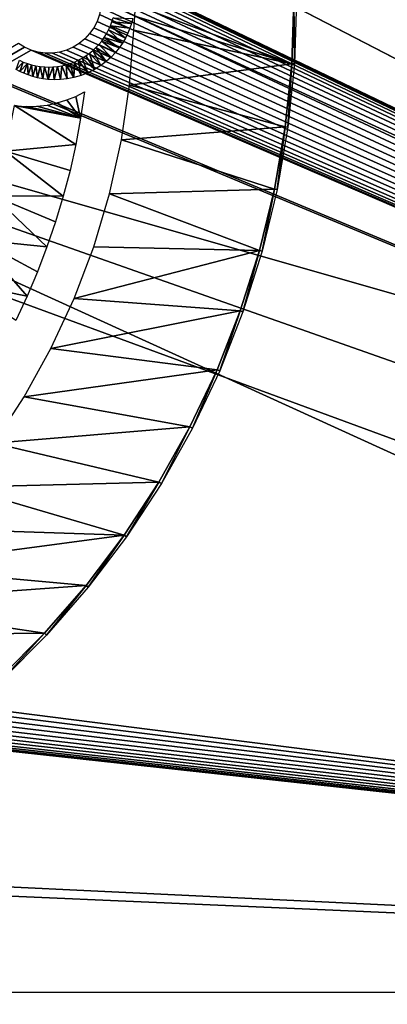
# Model space of a CAD drawing. Header units: millimetres. Extents: x -100 to 100, y -30 to 32.
# Tile 108 of 127: x 10.53 to 16.47, y -16.19 to -0.31. Entities that reach past the tile are written whole.
import ezdxf

# ---------------------------------------------------------------- set-up
doc = ezdxf.new("R2010")
doc.units = ezdxf.units.MM
doc.header["$LTSCALE"] = 81.481481
for name, color, linetype in [('3', 7, 'CONTINUOUS'), ('53', 7, 'CONTINUOUS'), ('6', 7, 'CONTINUOUS'), ('61', 7, 'CONTINUOUS'), ('62', 7, 'CONTINUOUS'), ('65', 7, 'CONTINUOUS'), ('68', 7, 'CONTINUOUS'), ('74', 7, 'CONTINUOUS'), ('75', 7, 'CONTINUOUS'), ('79', 7, 'CONTINUOUS'), ('80', 7, 'CONTINUOUS'), ('81', 7, 'CONTINUOUS'), ('83', 7, 'CONTINUOUS')]:
    doc.layers.add(name, color=color, linetype=linetype)

msp = doc.modelspace()

# ---------------------------------------------------------------- linework, layer by layer
at = {"layer": '3', "color": 7, "linetype": 'Continuous'}
for points in [[(-100, 30, -2), (100, 30, -2), (-100, -30, -2), (-100, 30, -2)], [(-100, -30, -2), (100, 30, -2), (100, -30, -2), (-100, -30, -2)]]:
    msp.add_3dface(points, dxfattribs=at)
at = {"layer": '53', "color": 7, "linetype": 'Continuous'}
for points in [[(79, 27.8, 669.2), (-79, 27.8, 669.2), (79, -27.8, 669.2), (79, 27.8, 669.2)], [(79, -27.8, 669.2), (-79, 27.8, 669.2), (-79, -27.8, 669.2), (79, -27.8, 669.2)]]:
    msp.add_3dface(points, dxfattribs=at)
at = {"layer": '6', "color": 7, "linetype": 'Continuous'}
for points in [[(-98, -28), (98, -28), (-98, 28), (-98, -28)], [(-98, 28), (98, -28), (98, 28), (-98, 28)]]:
    msp.add_3dface(points, dxfattribs=at)
at = {"layer": '61', "color": 7, "linetype": 'Continuous'}
for points in [[(51, 23, 14), (51, -23, 14), (-50, -23, 14), (51, 23, 14)], [(-50, 23, 14), (51, 23, 14), (-50, -23, 14), (-50, 23, 14)]]:
    msp.add_3dface(points, dxfattribs=at)
at = {"layer": '62', "color": 7, "linetype": 'Continuous'}
for points in [[(-50, -23, 18), (51, -23, 18), (-50, 23, 18), (-50, -23, 18)], [(-50, 23, 18), (51, -23, 18), (51, 23, 18), (-50, 23, 18)]]:
    msp.add_3dface(points, dxfattribs=at)
at = {"layer": '65', "linetype": 'Continuous'}
for points in [[(38, -3, 3.1), (38, 3, 3.1), (-5.252, 10.339, 3.1), (38, -3, 3.1)], [(-5.144, 10.298, 3.1), (38, -3, 3.1), (-5.252, 10.339, 3.1), (-5.144, 10.298, 3.1)], [(38, -12, 3.1), (38, -3, 3.1), (-5.144, 10.298, 3.1), (38, -12, 3.1)], [(-5.042, 10.242, 3.1), (38, -12, 3.1), (-5.144, 10.298, 3.1), (-5.042, 10.242, 3.1)], [(11.391, 0.755, 3.1), (38, -12, 3.1), (-5.042, 10.242, 3.1), (11.391, 0.755, 3.1)], [(11.49, 0.694, 3.1), (38, -12, 3.1), (11.391, 0.755, 3.1), (11.49, 0.694, 3.1)], [(11.58, 0.621, 3.1), (38, -12, 3.1), (11.49, 0.694, 3.1), (11.58, 0.621, 3.1)], [(11.659, 0.536, 3.1), (38, -12, 3.1), (11.58, 0.621, 3.1), (11.659, 0.536, 3.1)], [(11.726, 0.442, 3.1), (38, -12, 3.1), (11.659, 0.536, 3.1), (11.726, 0.442, 3.1)], [(11.78, 0.339, 3.1), (38, -12, 3.1), (11.726, 0.442, 3.1), (11.78, 0.339, 3.1)], [(11.818, 0.229, 3.1), (38, -12, 3.1), (11.78, 0.339, 3.1), (11.818, 0.229, 3.1)], [(11.842, 0.116, 3.1), (38, -12, 3.1), (11.818, 0.229, 3.1), (11.842, 0.116, 3.1)], [(11.85, 0, 3.1), (38, -12, 3.1), (11.842, 0.116, 3.1), (11.85, 0, 3.1)], [(46, -16, 3.1), (11.85, 0, 3.1), (11.842, -0.116, 3.1), (46, -16, 3.1)], [(46, -16, 3.1), (38, -12, 3.1), (11.85, 0, 3.1), (46, -16, 3.1)], [(11.818, -0.229, 3.1), (46, -16, 3.1), (11.842, -0.116, 3.1), (11.818, -0.229, 3.1)], [(11.78, -0.339, 3.1), (46, -16, 3.1), (11.818, -0.229, 3.1), (11.78, -0.339, 3.1)], [(11.659, -0.536, 3.1), (46, -16, 3.1), (11.726, -0.442, 3.1), (11.659, -0.536, 3.1)], [(11.726, -0.442, 3.1), (46, -16, 3.1), (11.78, -0.339, 3.1), (11.726, -0.442, 3.1)], [(11.49, -0.694, 3.1), (46, -16, 3.1), (11.58, -0.621, 3.1), (11.49, -0.694, 3.1)], [(11.58, -0.621, 3.1), (46, -16, 3.1), (11.659, -0.536, 3.1), (11.58, -0.621, 3.1)], [(10.609, -0.755, 3.1), (10.51, -0.694, 3.1), (-4.651, -9.565, 3.1), (10.609, -0.755, 3.1)], [(10.715, -0.801, 3.1), (10.609, -0.755, 3.1), (-4.651, -9.565, 3.1), (10.715, -0.801, 3.1)], [(11.285, -0.801, 3.1), (46, -16, 3.1), (11.391, -0.755, 3.1), (11.285, -0.801, 3.1)], [(11.391, -0.755, 3.1), (46, -16, 3.1), (11.49, -0.694, 3.1), (11.391, -0.755, 3.1)], [(46, -16, 3.1), (10.715, -0.801, 3.1), (-4.651, -9.565, 3.1), (46, -16, 3.1)], [(10.715, -0.801, 3.1), (46, -16, 3.1), (10.827, -0.832, 3.1), (10.715, -0.801, 3.1)], [(10.827, -0.832, 3.1), (46, -16, 3.1), (10.942, -0.848, 3.1), (10.827, -0.832, 3.1)], [(10.942, -0.848, 3.1), (46, -16, 3.1), (11.058, -0.848, 3.1), (10.942, -0.848, 3.1)], [(11.058, -0.848, 3.1), (46, -16, 3.1), (11.173, -0.832, 3.1), (11.058, -0.848, 3.1)], [(11.173, -0.832, 3.1), (46, -16, 3.1), (11.285, -0.801, 3.1), (11.173, -0.832, 3.1)], [(-4.693, -9.793, 3.1), (46, -16, 3.1), (-4.664, -9.68, 3.1), (-4.693, -9.793, 3.1)], [(-4.664, -9.68, 3.1), (46, -16, 3.1), (-4.651, -9.565, 3.1), (-4.664, -9.68, 3.1)], [(-4.737, -9.9, 3.1), (46, -16, 3.1), (-4.693, -9.793, 3.1), (-4.737, -9.9, 3.1)], [(-4.866, -10.092, 3.1), (46, -16, 3.1), (-4.795, -10.001, 3.1), (-4.866, -10.092, 3.1)], [(-4.795, -10.001, 3.1), (46, -16, 3.1), (-4.737, -9.9, 3.1), (-4.795, -10.001, 3.1)], [(-4.949, -10.173, 3.1), (46, -16, 3.1), (-4.866, -10.092, 3.1), (-4.949, -10.173, 3.1)], [(-5.252, -10.339, 3.1), (46, -16, 3.1), (-5.144, -10.298, 3.1), (-5.252, -10.339, 3.1)], [(-5.144, -10.298, 3.1), (46, -16, 3.1), (-5.042, -10.242, 3.1), (-5.144, -10.298, 3.1)], [(-5.042, -10.242, 3.1), (46, -16, 3.1), (-4.949, -10.173, 3.1), (-5.042, -10.242, 3.1)], [(-38, -12, 3.1), (46, -16, 3.1), (-5.597, -10.371, 3.1), (-38, -12, 3.1)], [(-5.597, -10.371, 3.1), (46, -16, 3.1), (-5.481, -10.376, 3.1), (-5.597, -10.371, 3.1)], [(-5.481, -10.376, 3.1), (46, -16, 3.1), (-5.365, -10.366, 3.1), (-5.481, -10.376, 3.1)], [(-5.365, -10.366, 3.1), (46, -16, 3.1), (-5.252, -10.339, 3.1), (-5.365, -10.366, 3.1)], [(-46, -16, 3.1), (46, -16, 3.1), (-46, -12, 3.1), (-46, -16, 3.1)], [(-46, -12, 3.1), (46, -16, 3.1), (-38, -12, 3.1), (-46, -12, 3.1)]]:
    msp.add_3dface(points, dxfattribs=at)
at = {"layer": '68', "color": 253, "linetype": 'Continuous', "true_color": 0xaab4c3}
for points in [[(11.438, -1.547, 10.56), (11.513, -1.9, 10.8), (11.291, -1.606, 10.304), (11.438, -1.547, 10.56)], [(11.575, -1.475, 10.8), (11.513, -1.9, 10.8), (11.438, -1.547, 10.56), (11.575, -1.475, 10.8)], [(10.445, -1.694, 8.845), (11.435, -2.323, 10.8), (10.3, -2.429, 8.846), (10.445, -1.694, 8.845)], [(11.513, -1.9, 10.8), (11.435, -2.323, 10.8), (10.445, -1.694, 8.845), (11.513, -1.9, 10.8)], [(10.48, -1.699, 8.905), (11.513, -1.9, 10.8), (10.445, -1.694, 8.845), (10.48, -1.699, 8.905)], [(10.641, -1.71, 9.182), (11.513, -1.9, 10.8), (10.48, -1.699, 8.905), (10.641, -1.71, 9.182)], [(10.807, -1.706, 9.467), (11.513, -1.9, 10.8), (10.641, -1.71, 9.182), (10.807, -1.706, 9.467)], [(10.972, -1.688, 9.752), (11.513, -1.9, 10.8), (10.807, -1.706, 9.467), (10.972, -1.688, 9.752)], [(11.134, -1.654, 10.032), (11.513, -1.9, 10.8), (10.972, -1.688, 9.752), (11.134, -1.654, 10.032)], [(11.291, -1.606, 10.304), (11.513, -1.9, 10.8), (11.134, -1.654, 10.032), (11.291, -1.606, 10.304)], [(11.435, -2.323, 10.8), (11.342, -2.742, 10.8), (10.3, -2.429, 8.846), (11.435, -2.323, 10.8)], [(10.3, -2.429, 8.846), (11.233, -3.158, 10.8), (10.102, -3.153, 8.846), (10.3, -2.429, 8.846)], [(11.342, -2.742, 10.8), (11.233, -3.158, 10.8), (10.3, -2.429, 8.846), (11.342, -2.742, 10.8)], [(10.102, -3.153, 8.846), (10.97, -3.976, 10.8), (9.853, -3.861, 8.846), (10.102, -3.153, 8.846)], [(11.109, -3.569, 10.8), (10.97, -3.976, 10.8), (10.102, -3.153, 8.846), (11.109, -3.569, 10.8)], [(11.233, -3.158, 10.8), (11.109, -3.569, 10.8), (10.102, -3.153, 8.846), (11.233, -3.158, 10.8)], [(9.853, -3.861, 8.846), (10.648, -4.772, 10.8), (9.555, -4.549, 8.846), (9.853, -3.861, 8.846)], [(10.817, -4.377, 10.8), (10.648, -4.772, 10.8), (9.853, -3.861, 8.846), (10.817, -4.377, 10.8)], [(10.97, -3.976, 10.8), (10.817, -4.377, 10.8), (9.853, -3.861, 8.846), (10.97, -3.976, 10.8)], [(10.648, -4.772, 10.8), (10.465, -5.161, 10.8), (9.555, -4.549, 8.846), (10.648, -4.772, 10.8)]]:
    msp.add_3dface(points, dxfattribs=at)
at = {"layer": '74', "color": 253, "linetype": 'Continuous', "true_color": 0xaab4c3}
for points in [[(12.018, -0.346, 3.1), (12.039, -0.279, 3.1), (12.336, -0.37, 11.993), (12.018, -0.346, 3.1)], [(12.336, -0.37, 11.993), (12.039, -0.279, 3.1), (12.357, -0.292, 12.042), (12.336, -0.37, 11.993)], [(11.931, -0.538, 3.1), (11.965, -0.476, 3.1), (12.19, -0.688, 11.65), (11.931, -0.538, 3.1)], [(11.965, -0.476, 3.1), (11.994, -0.412, 3.1), (12.236, -0.609, 11.759), (11.965, -0.476, 3.1)], [(12.19, -0.688, 11.65), (11.965, -0.476, 3.1), (12.236, -0.609, 11.759), (12.19, -0.688, 11.65)], [(11.994, -0.412, 3.1), (12.018, -0.346, 3.1), (12.309, -0.449, 11.93), (11.994, -0.412, 3.1)], [(12.236, -0.609, 11.759), (11.994, -0.412, 3.1), (12.276, -0.529, 11.852), (12.236, -0.609, 11.759)], [(12.276, -0.529, 11.852), (11.994, -0.412, 3.1), (12.309, -0.449, 11.93), (12.276, -0.529, 11.852)], [(12.309, -0.449, 11.93), (12.018, -0.346, 3.1), (12.336, -0.37, 11.993), (12.309, -0.449, 11.93)], [(11.853, -0.655, 3.1), (11.894, -0.598, 3.1), (12.136, -0.765, 11.524), (11.853, -0.655, 3.1)], [(11.894, -0.598, 3.1), (11.931, -0.538, 3.1), (12.19, -0.688, 11.65), (11.894, -0.598, 3.1)], [(12.136, -0.765, 11.524), (11.894, -0.598, 3.1), (12.19, -0.688, 11.65), (12.136, -0.765, 11.524)], [(11.709, -0.809, 3.1), (11.76, -0.761, 3.1), (11.927, -0.985, 11.031), (11.709, -0.809, 3.1)], [(11.76, -0.761, 3.1), (11.809, -0.709, 3.1), (12.005, -0.915, 11.216), (11.76, -0.761, 3.1)], [(11.927, -0.985, 11.031), (11.76, -0.761, 3.1), (12.005, -0.915, 11.216), (11.927, -0.985, 11.031)], [(11.809, -0.709, 3.1), (11.853, -0.655, 3.1), (12.075, -0.841, 11.38), (11.809, -0.709, 3.1)], [(12.005, -0.915, 11.216), (11.809, -0.709, 3.1), (12.075, -0.841, 11.38), (12.005, -0.915, 11.216)], [(12.075, -0.841, 11.38), (11.853, -0.655, 3.1), (12.136, -0.765, 11.524), (12.075, -0.841, 11.38)], [(11.476, -0.965, 3.1), (11.538, -0.931, 3.1), (11.631, -1.169, 10.33), (11.476, -0.965, 3.1)], [(11.538, -0.931, 3.1), (11.598, -0.894, 3.1), (11.738, -1.115, 10.585), (11.538, -0.931, 3.1)], [(11.631, -1.169, 10.33), (11.538, -0.931, 3.1), (11.738, -1.115, 10.585), (11.631, -1.169, 10.33)], [(11.598, -0.894, 3.1), (11.655, -0.853, 3.1), (11.738, -1.115, 10.585), (11.598, -0.894, 3.1)], [(11.655, -0.853, 3.1), (11.709, -0.809, 3.1), (11.838, -1.052, 10.821), (11.655, -0.853, 3.1)], [(11.738, -1.115, 10.585), (11.655, -0.853, 3.1), (11.838, -1.052, 10.821), (11.738, -1.115, 10.585)], [(11.838, -1.052, 10.821), (11.709, -0.809, 3.1), (11.927, -0.985, 11.031), (11.838, -1.052, 10.821)], [(10.524, -0.965, 3.1), (10.588, -0.994, 3.1), (10.474, -1.113, 7.562), (10.524, -0.965, 3.1)], [(10.474, -1.113, 7.562), (10.588, -0.994, 3.1), (10.534, -1.145, 7.708), (10.474, -1.113, 7.562)], [(10.588, -0.994, 3.1), (10.654, -1.018, 3.1), (10.534, -1.145, 7.708), (10.588, -0.994, 3.1)], [(10.534, -1.145, 7.708), (10.654, -1.018, 3.1), (10.598, -1.175, 7.865), (10.534, -1.145, 7.708)], [(10.598, -1.175, 7.865), (10.654, -1.018, 3.1), (10.667, -1.202, 8.031), (10.598, -1.175, 7.865)], [(10.654, -1.018, 3.1), (10.722, -1.039, 3.1), (10.667, -1.202, 8.031), (10.654, -1.018, 3.1)], [(10.667, -1.202, 8.031), (10.722, -1.039, 3.1), (10.74, -1.227, 8.207), (10.667, -1.202, 8.031)], [(10.722, -1.039, 3.1), (10.79, -1.055, 3.1), (10.74, -1.227, 8.207), (10.722, -1.039, 3.1)], [(10.74, -1.227, 8.207), (10.79, -1.055, 3.1), (10.818, -1.247, 8.396), (10.74, -1.227, 8.207)], [(10.79, -1.055, 3.1), (10.86, -1.066, 3.1), (10.818, -1.247, 8.396), (10.79, -1.055, 3.1)], [(10.818, -1.247, 8.396), (10.86, -1.066, 3.1), (10.902, -1.264, 8.596), (10.818, -1.247, 8.396)], [(10.86, -1.066, 3.1), (10.93, -1.073, 3.1), (10.902, -1.264, 8.596), (10.86, -1.066, 3.1)], [(10.902, -1.264, 8.596), (10.93, -1.073, 3.1), (10.991, -1.275, 8.809), (10.902, -1.264, 8.596)], [(10.93, -1.073, 3.1), (11, -1.076, 3.1), (10.991, -1.275, 8.809), (10.93, -1.073, 3.1)], [(11, -1.076, 3.1), (11.07, -1.073, 3.1), (10.991, -1.275, 8.809), (11, -1.076, 3.1)], [(10.991, -1.275, 8.809), (11.07, -1.073, 3.1), (11.086, -1.28, 9.036), (10.991, -1.275, 8.809)], [(11.07, -1.073, 3.1), (11.14, -1.066, 3.1), (11.086, -1.28, 9.036), (11.07, -1.073, 3.1)], [(11.086, -1.28, 9.036), (11.14, -1.066, 3.1), (11.187, -1.278, 9.277), (11.086, -1.28, 9.036)], [(11.14, -1.066, 3.1), (11.21, -1.055, 3.1), (11.187, -1.278, 9.277), (11.14, -1.066, 3.1)], [(11.187, -1.278, 9.277), (11.21, -1.055, 3.1), (11.295, -1.266, 9.533), (11.187, -1.278, 9.277)], [(11.21, -1.055, 3.1), (11.278, -1.039, 3.1), (11.295, -1.266, 9.533), (11.21, -1.055, 3.1)], [(11.278, -1.039, 3.1), (11.346, -1.018, 3.1), (11.406, -1.245, 9.798), (11.278, -1.039, 3.1)], [(11.295, -1.266, 9.533), (11.278, -1.039, 3.1), (11.406, -1.245, 9.798), (11.295, -1.266, 9.533)], [(11.346, -1.018, 3.1), (11.412, -0.994, 3.1), (11.406, -1.245, 9.798), (11.346, -1.018, 3.1)], [(11.406, -1.245, 9.798), (11.412, -0.994, 3.1), (11.52, -1.212, 10.068), (11.406, -1.245, 9.798)], [(11.412, -0.994, 3.1), (11.476, -0.965, 3.1), (11.52, -1.212, 10.068), (11.412, -0.994, 3.1)], [(11.52, -1.212, 10.068), (11.476, -0.965, 3.1), (11.631, -1.169, 10.33), (11.52, -1.212, 10.068)]]:
    msp.add_3dface(points, dxfattribs=at)
at = {"layer": '75', "linetype": 'Continuous'}
for points in [[(-79.5, -27.215, 665.5), (-79.5, 29, 665.5), (79.5, 29, 665.5), (-79.5, -27.215, 665.5)], [(79.5, -27.215, 665.5), (-79.5, -27.215, 665.5), (79.5, 29, 665.5), (79.5, -27.215, 665.5)]]:
    msp.add_3dface(points, dxfattribs=at)
at = {"layer": '79', "color": 253, "linetype": 'Continuous', "true_color": 0xaab4c3}
for points in [[(14.956, 0, 12.2), (14.921, -1.021, 12.2), (12.398, -0.077, 12.2), (14.956, 0, 12.2)], [(12.398, -0.077, 12.2), (14.921, -1.021, 12.2), (12.387, -0.256, 12.2), (12.398, -0.077, 12.2)], [(12.387, -0.256, 12.2), (14.921, -1.021, 12.2), (12.371, -0.479, 12.2), (12.387, -0.256, 12.2)], [(12.371, -0.479, 12.2), (14.921, -1.021, 12.2), (12.305, -1.367, 12.2), (12.371, -0.479, 12.2)], [(14.921, -1.021, 12.2), (14.816, -2.037, 12.2), (12.305, -1.367, 12.2), (14.921, -1.021, 12.2)], [(12.305, -1.367, 12.2), (14.816, -2.037, 12.2), (12.175, -2.249, 12.2), (12.305, -1.367, 12.2)], [(14.816, -2.037, 12.2), (14.643, -3.043, 12.2), (12.175, -2.249, 12.2), (14.816, -2.037, 12.2)], [(12.175, -2.249, 12.2), (14.643, -3.043, 12.2), (11.981, -3.12, 12.2), (12.175, -2.249, 12.2)], [(11.981, -3.12, 12.2), (14.401, -4.035, 12.2), (11.725, -3.974, 12.2), (11.981, -3.12, 12.2)], [(14.643, -3.043, 12.2), (14.401, -4.035, 12.2), (11.981, -3.12, 12.2), (14.643, -3.043, 12.2)], [(11.725, -3.974, 12.2), (14.401, -4.035, 12.2), (11.409, -4.808, 12.2), (11.725, -3.974, 12.2)], [(14.401, -4.035, 12.2), (14.092, -5.008, 12.2), (11.409, -4.808, 12.2), (14.401, -4.035, 12.2)], [(11.409, -4.808, 12.2), (14.092, -5.008, 12.2), (11.033, -5.617, 12.2), (11.409, -4.808, 12.2)], [(14.092, -5.008, 12.2), (13.718, -5.958, 12.2), (11.033, -5.617, 12.2), (14.092, -5.008, 12.2)], [(11.033, -5.617, 12.2), (13.718, -5.958, 12.2), (10.6, -6.396, 12.2), (11.033, -5.617, 12.2)], [(13.718, -5.958, 12.2), (13.279, -6.881, 12.2), (10.6, -6.396, 12.2), (13.718, -5.958, 12.2)], [(10.6, -6.396, 12.2), (13.279, -6.881, 12.2), (10.112, -7.143, 12.2), (10.6, -6.396, 12.2)], [(13.279, -6.881, 12.2), (12.778, -7.771, 12.2), (10.112, -7.143, 12.2), (13.279, -6.881, 12.2)], [(10.112, -7.143, 12.2), (12.778, -7.771, 12.2), (9.572, -7.852, 12.2), (10.112, -7.143, 12.2)], [(12.778, -7.771, 12.2), (12.218, -8.625, 12.2), (9.572, -7.852, 12.2), (12.778, -7.771, 12.2)], [(9.572, -7.852, 12.2), (12.218, -8.625, 12.2), (8.982, -8.521, 12.2), (9.572, -7.852, 12.2)], [(8.982, -8.521, 12.2), (12.218, -8.625, 12.2), (8.345, -9.145, 12.2), (8.982, -8.521, 12.2)], [(12.218, -8.625, 12.2), (11.601, -9.438, 12.2), (8.345, -9.145, 12.2), (12.218, -8.625, 12.2)], [(8.345, -9.145, 12.2), (11.601, -9.438, 12.2), (7.666, -9.722, 12.2), (8.345, -9.145, 12.2)], [(11.601, -9.438, 12.2), (10.93, -10.208, 12.2), (7.666, -9.722, 12.2), (11.601, -9.438, 12.2)], [(7.666, -9.722, 12.2), (10.93, -10.208, 12.2), (6.946, -10.249, 12.2), (7.666, -9.722, 12.2)], [(10.93, -10.208, 12.2), (10.208, -10.93, 12.2), (6.946, -10.249, 12.2), (10.93, -10.208, 12.2)]]:
    msp.add_3dface(points, dxfattribs=at)
at = {"layer": '80', "color": 253, "linetype": 'Continuous', "true_color": 0xaab4c3}
for points in [[(14.921, -1.021, 12.2), (14.956, 0, 12.2), (14.966, -1.024, 13.5), (14.921, -1.021, 12.2)], [(14.956, 0, 12.2), (15.001, 0, 13.5), (14.966, -1.024, 13.5), (14.956, 0, 12.2)], [(14.816, -2.037, 12.2), (14.921, -1.021, 12.2), (14.861, -2.043, 13.5), (14.816, -2.037, 12.2)], [(14.861, -2.043, 13.5), (14.921, -1.021, 12.2), (14.966, -1.024, 13.5), (14.861, -2.043, 13.5)], [(14.643, -3.043, 12.2), (14.816, -2.037, 12.2), (14.687, -3.052, 13.5), (14.643, -3.043, 12.2)], [(14.687, -3.052, 13.5), (14.816, -2.037, 12.2), (14.861, -2.043, 13.5), (14.687, -3.052, 13.5)], [(14.401, -4.035, 12.2), (14.643, -3.043, 12.2), (14.445, -4.047, 13.5), (14.401, -4.035, 12.2)], [(14.445, -4.047, 13.5), (14.643, -3.043, 12.2), (14.687, -3.052, 13.5), (14.445, -4.047, 13.5)], [(14.092, -5.008, 12.2), (14.401, -4.035, 12.2), (14.135, -5.024, 13.5), (14.092, -5.008, 12.2)], [(14.135, -5.024, 13.5), (14.401, -4.035, 12.2), (14.445, -4.047, 13.5), (14.135, -5.024, 13.5)], [(13.718, -5.958, 12.2), (14.092, -5.008, 12.2), (13.759, -5.976, 13.5), (13.718, -5.958, 12.2)], [(13.759, -5.976, 13.5), (14.092, -5.008, 12.2), (14.135, -5.024, 13.5), (13.759, -5.976, 13.5)], [(13.279, -6.881, 12.2), (13.718, -5.958, 12.2), (13.319, -6.902, 13.5), (13.279, -6.881, 12.2)], [(13.319, -6.902, 13.5), (13.718, -5.958, 12.2), (13.759, -5.976, 13.5), (13.319, -6.902, 13.5)], [(12.778, -7.771, 12.2), (13.279, -6.881, 12.2), (12.817, -7.794, 13.5), (12.778, -7.771, 12.2)], [(12.817, -7.794, 13.5), (13.279, -6.881, 12.2), (13.319, -6.902, 13.5), (12.817, -7.794, 13.5)], [(12.218, -8.625, 12.2), (12.778, -7.771, 12.2), (12.255, -8.651, 13.5), (12.218, -8.625, 12.2)], [(12.255, -8.651, 13.5), (12.778, -7.771, 12.2), (12.817, -7.794, 13.5), (12.255, -8.651, 13.5)], [(11.601, -9.438, 12.2), (12.218, -8.625, 12.2), (11.637, -9.467, 13.5), (11.601, -9.438, 12.2)], [(11.637, -9.467, 13.5), (12.218, -8.625, 12.2), (12.255, -8.651, 13.5), (11.637, -9.467, 13.5)], [(10.93, -10.208, 12.2), (11.601, -9.438, 12.2), (10.963, -10.239, 13.5), (10.93, -10.208, 12.2)], [(10.963, -10.239, 13.5), (11.601, -9.438, 12.2), (11.637, -9.467, 13.5), (10.963, -10.239, 13.5)], [(10.208, -10.93, 12.2), (10.93, -10.208, 12.2), (10.239, -10.963, 13.5), (10.208, -10.93, 12.2)], [(10.239, -10.963, 13.5), (10.93, -10.208, 12.2), (10.963, -10.239, 13.5), (10.239, -10.963, 13.5)]]:
    msp.add_3dface(points, dxfattribs=at)
at = {"layer": '81', "linetype": 'Continuous'}
for points in [[(-79.5, 28.215, 21.136), (-60.328, 28.102, 22.383), (79.5, -30.203, 663.728), (-79.5, 28.215, 21.136)], [(-79.5, -30.203, 663.728), (-79.5, 28.215, 21.136), (79.5, -30.203, 663.728), (-79.5, -30.203, 663.728)], [(-60.328, 28.102, 22.383), (-60.172, 28.102, 22.383), (79.5, -30.203, 663.728), (-60.328, 28.102, 22.383)], [(-60.172, 28.102, 22.383), (60.172, 28.102, 22.383), (79.5, -30.203, 663.728), (-60.172, 28.102, 22.383)]]:
    msp.add_3dface(points, dxfattribs=at)
at = {"layer": '83', "linetype": 'Continuous'}
for points in [[(79.5, 29.709, 21.272), (60.34, 29.608, 22.383), (-79.5, -28.709, 663.864), (79.5, 29.709, 21.272)], [(79.5, -28.709, 663.864), (79.5, 29.709, 21.272), (-79.5, -28.709, 663.864), (79.5, -28.709, 663.864)], [(60.182, 29.608, 22.384), (-60.182, 29.608, 22.384), (-79.5, -28.709, 663.864), (60.182, 29.608, 22.384)], [(60.34, 29.608, 22.383), (60.182, 29.608, 22.384), (-79.5, -28.709, 663.864), (60.34, 29.608, 22.383)]]:
    msp.add_3dface(points, dxfattribs=at)

doc.saveas('drawing.dxf')
